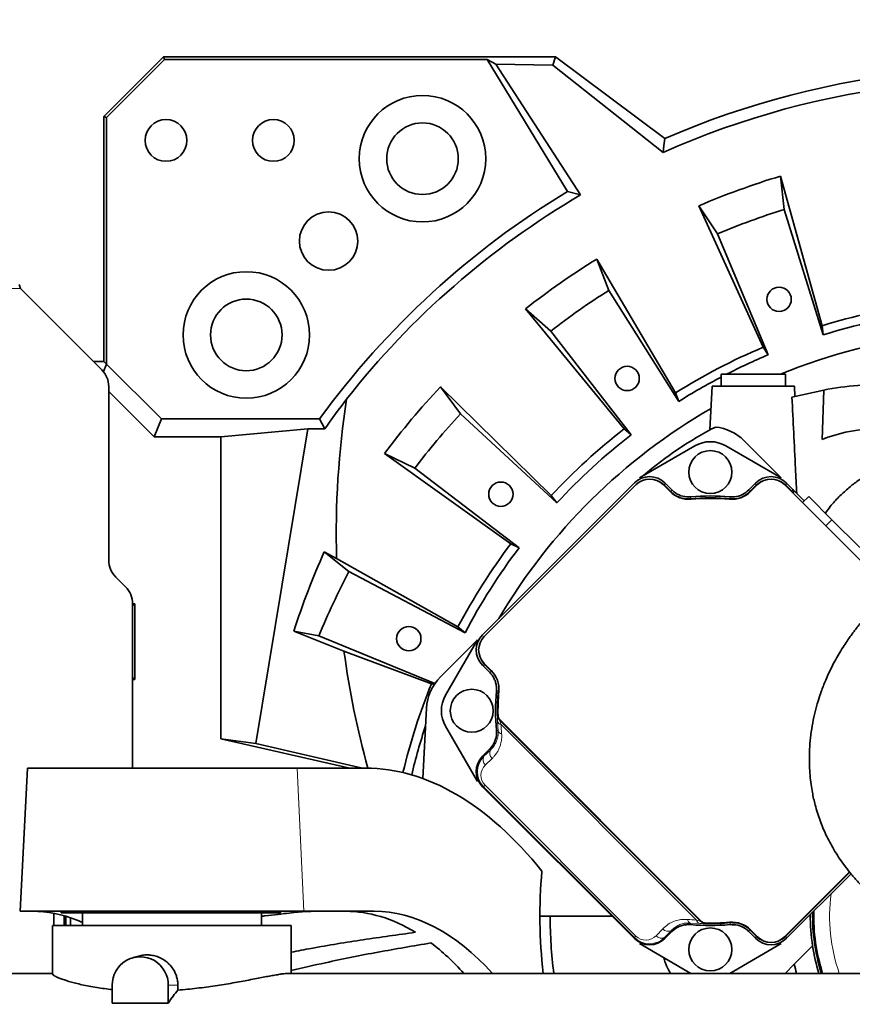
# Model space of a CAD drawing. Header units: millimetres. Extents: x 0 to 14900, y 0 to 10500.
# Tile 38 of 58: x 10488 to 10837, y 5710 to 6122. Entities that reach past the tile are written whole.
import ezdxf

# ---------------------------------------------------------------- set-up
doc = ezdxf.new("R2010")
doc.units = ezdxf.units.MM
doc.header["$LTSCALE"] = 25
doc.styles.add('SLDTEXTSTYLE0', font='TXT', dxfattribs={"width": 0.605})
doc.dimstyles.new('SLDDIMSTYLE1', dxfattribs={"dimtxt": 87.5, "dimasz": 87.5, "dimexe": 0, "dimexo": 0.0625, "dimgap": 21.875, "dimtad": 1, "dimdec": 4, "dimlfac": 25, "dimzin": 12, "dimdsep": 46, "dimtxsty": 'SLDTEXTSTYLE0', "dimsah": 1, "dimcen": 0.09, "dimadec": 1, "dimazin": 3, "dimtfac": 1, "dimtofl": 0, "dimtmove": 0, "dimatfit": 3, "dimfxl": 1, "dimfrac": 2, "dimtolj": 1, "dimtzin": 12, "dimarcsym": 0})

# ---------------------------------------------------------------- blocks, each defined once
blk = doc.blocks.new('_D_6')
at = {"color": 7, "linetype": 'Continuous', "lineweight": 0}
for p, q in [((7841.41, 6286.05), (7563.2, 6335.1)), ((12219.02, 5746.7), (14288.72, 5746.7))]:
    blk.add_line(p, q, dxfattribs=at)
at = {"color": 7, "linetype": 'Continuous', "lineweight": 18}
blk.add_arc((10900.22, 5746.7), 3351, 0, 170, dxfattribs=at)
for points in [[(7600.13, 6328.59), (7628.73, 6412.23), (7604.17, 6416.89)], [(14251.22, 5746.7), (14262.57, 5834.35), (14237.57, 5834.03)]]:
    blk.add_solid(points, dxfattribs=at)
at = {"color": 7, "linetype": 'Continuous', "lineweight": 18, "insert": (11078.26, 9208.14), "char_height": 87.5, "attachment_point": 1, "rotation": 355, "style": 'SLDTEXTSTYLE0'}
blk.add_mtext('170°', dxfattribs=at)
blk = doc.blocks.new('_D_7')
at = {"color": 7, "linetype": 'Continuous', "lineweight": 0}
for p, q in [((12219.02, 5746.7), (14288.59, 5746.7)), ((7841.41, 5207.35), (7563.33, 5158.31))]:
    blk.add_line(p, q, dxfattribs=at)
at = {"color": 7, "linetype": 'Continuous', "lineweight": 18}
blk.add_arc((10900.22, 5746.7), 3350.87, 190, 0, dxfattribs=at)
for points in [[(14251.09, 5746.7), (14237.45, 5659.37), (14262.44, 5659.04)], [(7600.26, 5164.82), (7604.29, 5076.53), (7628.86, 5081.19)]]:
    blk.add_solid(points, dxfattribs=at)
at = {"color": 7, "linetype": 'Continuous', "lineweight": 18, "insert": (11058.59, 2510.11), "char_height": 87.5, "attachment_point": 1, "rotation": 5, "style": 'SLDTEXTSTYLE0'}
blk.add_mtext('170°', dxfattribs=at)

msp = doc.modelspace()

# ---------------------------------------------------------------- linework, layer by layer
at = {"color": 7, "linetype": 'Continuous', "lineweight": 35}
for p, q in [((10523.2182389, 6081.6968502), (10548.2182389, 6106.6968502)), ((10548.2182389, 6106.6968502), (10548.6523992, 6105.6486946)), ((10548.2182389, 6106.6968502), (10712.4828208, 6106.6968502)), ((10711.3423337, 6103.2698411), (10712.4828208, 6106.6968502)), ((10712.4828208, 6106.6968502), (10758.2182909, 6072.4646174)), ((10548.6523992, 6105.6486946), (10524.2663945, 6081.2626899)), ((10548.6523992, 6105.6486946), (10683.8439329, 6105.6486946)), ((10717.4361775, 6050.2351042), (10683.8439329, 6105.6486946)), ((10687.4205011, 6103.6344152), (10683.8439329, 6105.6486946)), ((10722.9314226, 6048.8626246), (10687.4205011, 6103.6344152)), ((10687.4205011, 6103.6344152), (10711.3423337, 6103.2698411)), ((10711.3423337, 6103.2698411), (10757.5567837, 6066.6694735)), ((10524.2663945, 6081.2626899), (10523.2182389, 6081.6968502)), ((10523.2182389, 6081.6968502), (10523.2182389, 5979.0556057)), ((10524.2663945, 5978.0074501), (10524.2663945, 6081.2626899)), ((10806.7761053, 6056.7499411), (10808.2903507, 6042.7530329)), ((10824.1875701, 5994.0368764), (10806.7761053, 6056.7499411)), ((10722.9314226, 6048.8626246), (10717.4361775, 6050.2351042)), ((10780.3378408, 6032.5791514), (10772.5007809, 6044.2747433)), ((10772.5007809, 6044.2747433), (10799.474006, 5985.0418747)), ((10808.2903507, 6042.7530329), (10824.6001373, 5990.226936)), ((10801.6069437, 5981.8580979), (10780.3378408, 6032.5791514)), ((10729.7124239, 6022.0005344), (10734.797739, 6008.8724749)), ((10762.7619429, 5965.9307843), (10729.7124239, 6022.0005344)), ((10522.2893067, 5975.6257823), (10488.2182389, 6009.6968502)), ((10734.797739, 6008.8724749), (10764.1465374, 5962.3574447)), ((10710.4308821, 5991.810618), (10699.8338216, 6001.0793119)), ((10699.8338216, 6001.0793119), (10741.2185509, 5950.8459388)), ((10744.1028325, 5948.3226915), (10710.4308821, 5991.810618)), ((10824.1875701, 5994.0368764), (10824.6001373, 5990.226936)), ((10799.474006, 5985.0418747), (10801.6069437, 5981.8580979)), ((10523.2182389, 5979.0556057), (10518.8594834, 5979.0556057)), ((10524.2663945, 5978.0074501), (10523.2182389, 5979.0556057)), ((10524.3224848, 5978.0074501), (10523.005606, 5974.8282235)), ((10524.3224848, 5978.0074501), (10524.2663945, 5978.0074501)), ((10547.3101337, 5955.0198012), (10524.3224848, 5978.0074501)), ((10781.8454323, 5973.6968502), (10781.8454323, 5968.6968502)), ((10788.4412707, 5973.6968502), (10781.8454323, 5973.6968502)), ((10808.8454323, 5973.6968502), (10788.4412707, 5973.6968502)), ((10808.8454323, 5968.6968502), (10808.8454323, 5973.6968502)), ((10525.2182389, 5895.8389858), (10525.2182389, 5968.5547145)), ((10544.2058878, 5947.5254888), (10525.2182389, 5966.5131377)), ((10664.2684319, 5968.4896366), (10672.578261, 5957.1250813)), ((10710.7037351, 5922.8842619), (10664.2684319, 5968.4896366)), ((10762.7619429, 5965.9307843), (10764.1465374, 5962.3574447)), ((10778.1358012, 5968.6968502), (10777.1764019, 5950.3904216)), ((10778.1358012, 5968.6968502), (10812.5550634, 5968.6968502)), ((10811.5390084, 5964.1110796), (10824.8702609, 5967.1202933)), ((10812.7781585, 5964.4399415), (10812.5550634, 5968.6968502)), ((10824.8702609, 5967.1202933), (10824.2308552, 5946.4404683)), ((10547.3101337, 5955.0198012), (10544.2058878, 5947.5254888)), ((10547.3101337, 5955.0198012), (10613.6064776, 5955.0198012)), ((10615.7415624, 5950.8440402), (10613.6064776, 5955.0198012)), ((10672.578261, 5957.1250813), (10712.965999, 5919.7910403)), ((10608.6928934, 5950.8440402), (10572.1340733, 5947.5254888)), ((10608.6928934, 5950.8440402), (10586.8612959, 5818.9729171)), ((10615.7415624, 5950.8440402), (10608.6928934, 5950.8440402)), ((10741.2185509, 5950.8459388), (10744.1028325, 5948.3226915)), ((10544.2058878, 5947.5254888), (10572.1340733, 5947.5254888)), ((10572.1340733, 5820.9347175), (10572.1340733, 5947.5254888)), ((10807.0439171, 5930.3140514), (10791.4875679, 5945.8704006)), ((10770.8454323, 5943.7077029), (10747.6469475, 5930.3140514)), ((10807.0439171, 5930.3140514), (10783.8454323, 5943.7077029)), ((10653.4576181, 5934.3379865), (10640.8227292, 5940.5481362)), ((10640.8227292, 5940.5481362), (10693.7986617, 5902.7375799)), ((10697.2377283, 5901.0468171), (10653.4576181, 5934.3379865)), ((10745.5265964, 5928.1937003), (10681.8850475, 5864.5521515)), ((10746.2327339, 5927.4856243), (10682.5931236, 5863.846014)), ((10760.4897808, 5924.5422858), (10757.5464424, 5927.4856243)), ((10761.1973922, 5925.248888), (10758.2525799, 5928.1937003)), ((10760.8962971, 5924.4144645), (10758.2525799, 5927.0581816)), ((10796.4382846, 5928.1937003), (10793.4934723, 5925.248888)), ((10796.4382846, 5927.0581816), (10793.7945675, 5924.4144645)), ((10797.1444221, 5927.4856243), (10794.2010837, 5924.5422858)), ((10853.251263, 5882.692492), (10808.4581306, 5927.4856243)), ((10811.9812124, 5925.3767561), (10809.1642682, 5928.1937003)), ((10811.5325956, 5924.6898541), (10809.1642682, 5927.0581816)), ((10811.9812124, 5925.3767561), (10816.693412, 5920.6645565)), ((10710.7037351, 5922.8842619), (10712.965999, 5919.7910403)), ((10811.9933414, 5923.9748795), (10811.981322, 5923.962433)), ((10818.5647324, 5922.5358768), (10815.9863052, 5919.9574497)), ((10818.5647324, 5922.5358768), (10828.3076343, 5912.7929749)), ((10828.3076343, 5912.7929749), (10839.9668227, 5901.1337865)), ((10693.7986617, 5902.7375799), (10697.2377283, 5901.0468171)), ((10615.5520896, 5899.3422493), (10625.8720713, 5891.0373515)), ((10620.6971528, 5896.5885407), (10615.5520896, 5899.3422493)), ((10671.5606276, 5867.8308585), (10620.6971528, 5896.5885407)), ((10532.2893067, 5884.6257823), (10528.1471711, 5888.767918)), ((10625.8720713, 5891.0373515), (10674.5463914, 5865.4285528)), ((10536.0931255, 5877.5717368), (10535.2182244, 5877.5717368)), ((10536.0931255, 5877.5717368), (10535.2182389, 5876.6968502)), ((10535.2182389, 5808.6968502), (10535.2182389, 5877.5547145)), ((10536.0931255, 5845.8219635), (10536.0931255, 5877.5717368)), ((10671.5606276, 5867.8308585), (10674.5463914, 5865.4285528)), ((10613.3006827, 5864.0779215), (10602.8518005, 5866.1424157)), ((10602.8518005, 5866.1424157), (10623.8142553, 5857.7034694)), ((10661.9473219, 5844.176056), (10613.3006827, 5864.0779215)), ((10664.2083473, 5846.8754512), (10679.7646965, 5862.4318004)), ((10679.7646965, 5862.4318004), (10666.371045, 5839.2333156)), ((10623.8142553, 5857.7034694), (10660.4459255, 5843.995303)), ((10681.8850475, 5851.826168), (10684.8298598, 5848.8813557)), ((10682.5931236, 5852.5323055), (10685.536462, 5849.588967)), ((10683.0205663, 5851.826168), (10685.6642834, 5849.1824508)), ((10536.0931255, 5845.8219635), (10535.2182389, 5846.6968502)), ((10535.2182389, 5845.8219635), (10536.0931255, 5845.8219635)), ((10660.4459255, 5843.995303), (10661.6654765, 5843.754261)), ((10656.834594, 5804.3321506), (10658.3778922, 5833.7800347)), ((10666.371045, 5826.2333156), (10679.7646965, 5803.0348308)), ((10688.9570846, 5829.1977817), (10773.8098984, 5744.344968)), ((10773.442966, 5744.4332055), (10689.0453221, 5828.8308494)), ((10572.1340733, 5820.9347175), (10626.2176649, 5808.6968502)), ((10586.8612959, 5818.9729171), (10572.1340733, 5820.9347175)), ((10631.5752609, 5808.6968502), (10586.8612959, 5818.9729171)), ((10684.8298598, 5816.5852755), (10681.8850475, 5813.6404633)), ((10491.2182389, 5808.6968502), (10488.0737722, 5748.6968502)), ((10604.1950945, 5808.6968502), (10491.2182389, 5808.6968502)), ((10632.8639598, 5808.6968502), (10604.1950945, 5808.6968502)), ((10681.8850475, 5800.9144797), (10745.5265964, 5737.2729309)), ((10808.4581306, 5737.9810069), (10835.6670147, 5765.1898909)), ((10809.1642682, 5738.4084496), (10835.7886376, 5765.0328191)), ((10809.1642682, 5737.2729309), (10836.3010649, 5764.4097276)), ((10488.0737722, 5748.6968502), (10606.9714938, 5748.6968502)), ((10502.2182389, 5742.6968502), (10502.2182389, 5747.8758595)), ((10505.2182389, 5748.6968502), (10505.2182389, 5748.0468502)), ((10597.2182389, 5748.0468502), (10505.2182389, 5748.0468502)), ((10514.2182389, 5748.0468502), (10514.2182389, 5742.6968502)), ((10589.2182389, 5742.6968502), (10589.2182389, 5748.0468502)), ((10597.2182389, 5748.0468502), (10597.2182389, 5748.6968502)), ((10606.9714938, 5748.6968502), (10636.4252887, 5748.6968502)), ((10506.5888976, 5742.6968502), (10506.5888976, 5746.8452554)), ((10507.2182389, 5742.6968502), (10507.2182389, 5746.6616589)), ((10509.2082389, 5746.0215934), (10509.2082389, 5742.6968502)), ((10509.2182389, 5746.0181467), (10509.2182389, 5742.6968502)), ((10736.1026771, 5746.6968502), (10705.9182389, 5746.6968502)), ((10501.7182389, 5742.6968502), (10501.7182389, 5722.367321)), ((10601.7182389, 5742.6968502), (10501.7182389, 5742.6968502)), ((10601.7182389, 5722.6968502), (10601.7182389, 5742.6968502)), ((10758.2525799, 5737.2729309), (10761.1973922, 5740.2177432)), ((10793.4934723, 5740.2177432), (10796.4382846, 5737.2729309)), ((10793.7945675, 5741.0521668), (10796.4382846, 5738.4084496)), ((10794.2010837, 5740.9243454), (10797.1444221, 5737.9810069)), ((10747.6469475, 5735.1525798), (10769.2209041, 5722.6968502)), ((10785.4699605, 5722.6968502), (10807.0439171, 5735.1525798)), ((10820.1942064, 5734.1607335), (10812.5173972, 5726.4839243)), ((10538.2706101, 5730.042527), (10535.5172449, 5729.3264286)), ((10812.5173972, 5726.4839243), (10808.7303231, 5722.6968502)), ((10501.7182389, 5722.6968502), (10445.0537052, 5722.6968502)), ((10885.6450712, 5722.6968502), (10600.5647503, 5722.6968502)), ((10526.6733767, 5717.6968502), (10526.6733767, 5710.1897071)), ((10550.1488574, 5710.1897071), (10550.1488574, 5717.6968502)), ((10554.210775, 5717.6968502), (10554.210775, 5715.6826973)), ((10526.6733767, 5710.1897071), (10550.1488574, 5710.1897071))]:
    msp.add_line(p, q, dxfattribs=at)
at = {"color": 8, "linetype": 'Continuous', "lineweight": 18}
for p, q in [((10488.2182389, 6009.6968502), (10276.0262354, 6009.6968502)), ((10758.2525799, 5928.1937003), (10758.2525799, 5927.0581816)), ((10796.4382846, 5927.0581816), (10796.4382846, 5928.1937003)), ((10809.1642682, 5928.1937003), (10809.1642682, 5927.0581816)), ((10811.9568559, 5925.3515343), (10811.9812124, 5925.3767561)), ((10828.3076343, 5912.7929749), (10825.7292072, 5910.2145477)), ((10683.0205663, 5851.826168), (10681.8850475, 5851.826168)), ((10688.1364815, 5830.8762224), (10688.167417, 5830.8898542)), ((10688.3951302, 5824.3478386), (10688.1555685, 5828.2893731)), ((10689.0143776, 5828.8176541), (10773.4297708, 5744.402261)), ((10771.5507587, 5745.0392785), (10689.6513952, 5826.9386421)), ((10681.8850475, 5813.6404633), (10682.4643448, 5813.6404633)), ((10682.4643448, 5813.6404633), (10685.3275837, 5816.4054609)), ((10685.948581, 5812.7844636), (10683.0853421, 5810.019466)), ((10606.9714938, 5748.6968502), (10604.1950945, 5808.6968502)), ((10682.3136254, 5800.9144797), (10681.8850475, 5800.9144797)), ((10682.3136254, 5800.9144797), (10682.9346227, 5801.535477)), ((10745.5265964, 5737.7015088), (10682.3136254, 5800.9144797)), ((10682.9346227, 5801.535477), (10746.1475936, 5738.322506)), ((10772.9014897, 5743.5434518), (10768.9599552, 5743.7830136)), ((10775.5019709, 5743.5553003), (10775.4883391, 5743.5243649)), ((10754.6315827, 5738.4732254), (10757.3965803, 5741.3364643)), ((10761.0175775, 5740.715467), (10758.2525799, 5737.8522282)), ((10745.5265964, 5737.7015088), (10746.1475936, 5738.322506)), ((10745.5265964, 5737.2729309), (10745.5265964, 5737.7015088)), ((10758.2525799, 5737.8522282), (10758.2525799, 5737.2729309)), ((10796.4382846, 5737.2729309), (10796.4382846, 5738.4084496)), ((10809.1642682, 5738.4084496), (10809.1642682, 5737.2729309)), ((10554.210775, 5717.6968502), (10550.1488574, 5717.6968502))]:
    msp.add_line(p, q, dxfattribs=at)
at = {"color": 7, "linetype": 'Continuous', "lineweight": 35, "flags": 128}
msp.add_lwpolyline([(10758.2182909, 6072.4646174), (10757.8853207, 6069.5744368), (10757.5567837, 6066.6694735)], dxfattribs=at)
at = {"color": 8, "linetype": 'Continuous', "lineweight": 18, "flags": 128}
for points in [[(10760.8962971, 5924.4144645), (10761.0464074, 5924.831083), (10761.1973922, 5925.248888)], [(10793.4934723, 5925.248888), (10793.6444572, 5924.831083), (10793.7945675, 5924.4144645)], [(10769.1750635, 5922.3616877), (10769.0603432, 5922.000623), (10768.9116646, 5921.5307724)], [(10785.7791999, 5921.5307724), (10785.664919, 5921.8921131), (10785.515801, 5922.3616877)], [(10684.8298598, 5848.8813557), (10685.2476649, 5849.0323405), (10685.6642834, 5849.1824508)], [(10688.5479755, 5841.1670832), (10688.1866348, 5841.0528023), (10687.7170602, 5840.9036843)], [(10689.0453221, 5828.8308494), (10689.0192201, 5828.8197192), (10689.0143776, 5828.8176541)], [(10687.7170602, 5824.5629469), (10688.0781249, 5824.4482265), (10688.3951302, 5824.3478386)], [(10685.3275837, 5816.4054609), (10685.1621361, 5816.4651624), (10684.8298598, 5816.5852755)], [(10773.4297708, 5744.402261), (10773.4318359, 5744.4071035), (10773.442966, 5744.4332055)], [(10785.515801, 5743.1049436), (10785.6305213, 5743.4660082), (10785.7791999, 5743.9358588)], [(10761.1973922, 5740.2177432), (10761.0772791, 5740.5500195), (10761.0175775, 5740.715467)], [(10793.7945675, 5741.0521668), (10793.6444572, 5740.6355482), (10793.4934723, 5740.2177432)]]:
    msp.add_lwpolyline(points, dxfattribs=at)
at = {"color": 7, "linetype": 'Continuous', "lineweight": 35}
for centre, radius in [((10656.7136673, 6064.0381863), 26.5), ((10549.2182389, 6071.6968502), 8.75), ((10594.2182389, 6071.6968502), 8.75), ((10656.7136673, 6064.0381863), 15), ((10617.3755264, 6029.5395626), 12.25), ((10582.8769028, 5990.2014218), 26.5), ((10806.1626995, 6005.1123209), 5.1), ((10582.8769028, 5990.2014218), 15), ((10742.4847189, 5971.9636623), 5.1), ((10777.3454323, 5932.7333156), 9), ((10689.5560171, 5923.4634428), 5.1), ((10650.9835975, 5862.9168721), 5.1), ((10677.3454323, 5832.7333156), 9), ((10777.3454323, 5732.7333156), 9)]:
    msp.add_circle(centre, radius, dxfattribs=at)
at = {"color": 7, "linetype": 'Continuous', "lineweight": 18}
for radius in [3056, 1109]:
    msp.add_arc((10900.2182389, 5746.6968502), radius, 190, 170, dxfattribs=at)
at = {"color": 7, "linetype": 'Continuous', "lineweight": 35}
for centre, radius, start, end in [((10900.2182389, 5746.6968502), 355.3711066, 77.554426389, 113.552058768), ((10900.2182389, 5746.6968502), 350.3352259, 78.564005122, 114.029950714), ((10900.2182389, 5746.6968502), 323.8276572, 106.771473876, 113.228526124), ((10900.2182389, 5746.6968502), 354.3229511, 121.055149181, 143.98857695), ((10900.2182389, 5746.6968502), 350.3352259, 120.401016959, 141.798008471), ((10900.2182389, 5746.6968502), 310, 107.25, 112.75), ((10900.2182389, 5746.6968502), 323.8276572, 121.771473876, 128.228526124), ((10900.2182389, 5746.6968502), 310, 122.25, 127.75), ((10900.2182389, 5746.6968502), 258.7619586, 97.912922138, 107.087077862), ((10900.2182389, 5746.6968502), 255, 97.75, 107.25), ((10900.2182389, 5746.6968502), 245.5, 80.852896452, 112.38532819), ((10900.2182389, 5746.6968502), 258.7619586, 112.912922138, 122.087077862), ((10900.2182389, 5746.6968502), 255, 112.75, 117.102103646), ((10515.2182389, 5968.5547145), 10, 0, 45), ((10900.2182389, 5746.6968502), 255, 117.658918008, 122.25), ((10900.2182389, 5746.6968502), 323.8276572, 136.771473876, 143.228526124), ((10853.5142087, 5809.1891592), 160.507691, 90, 100.279979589), ((10900.2182389, 5746.6968502), 245.5, 119.951266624, 149.461811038), ((10900.2182389, 5746.6968502), 310, 137.25, 142.75), ((10900.2182389, 5746.6968502), 258.7619586, 127.912922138, 137.087077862), ((10853.5142087, 5809.1891592), 160.507691, 117.460635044, 130.478648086), ((10777.3454323, 5931.728265), 20, 45, 83.821843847), ((10847.4531277, 5887.4175129), 63.4269912, 93, 111.476897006), ((10900.2182389, 5746.6968502), 255, 127.75, 137.25), ((10777.3454323, 5932.4493726), 13, 60, 120), ((10751.8895881, 5921.82877), 8, 45, 135), ((10802.8012764, 5921.82877), 8, 45, 135), ((10768.2679554, 5932.3204604), 11, 225, 275.2081805), ((10786.4229091, 5932.3204604), 11, 264.7918195, 315), ((10777.3454323, 5832.7333156), 89.197067, 84.57446054, 95.42553946), ((10777.3454323, 5832.7333156), 90, 84.791410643, 95.208589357), ((10777.3454323, 5832.7333156), 89, 84.7918195, 95.2081805), ((10900.2182389, 5746.6968502), 258.7619586, 142.912922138, 152.087077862), ((10900.2182389, 5746.6968502), 255, 142.75, 152.25), ((10535.2182389, 5895.8389858), 10, 180, 225), ((10900.2182389, 5746.6968502), 310, 152.25, 157.75), ((10525.2182389, 5877.5547145), 10, 0, 45), ((10688.2499778, 5858.1891597), 8, 135, 225), ((10678.3504829, 5832.7333156), 20, 135, 177), ((10677.7582874, 5841.8107924), 11, 354.7918195, 45), ((10900.2182389, 5746.6968502), 258.7619586, 157.912922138, 166.563109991), ((10677.6293753, 5832.7333156), 13, 150, 210), ((10777.3454323, 5832.7333156), 90, 174.791410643, 185.208589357), ((10777.3454323, 5832.7333156), 89.197067, 174.57446054, 181.184232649), ((10777.3454323, 5832.7333156), 89, 174.7918195, 181.397181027), ((10690.3712982, 5830.6119953), 2, 181.397181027, 225), ((10900.2182389, 5746.6968502), 255, 161.789110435, 166.584165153), ((10915.9182389, 5746.6968502), 210, 174.859358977, 186.562427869), ((10900.2182389, 5746.6968502), 81, 179.55257825, 188.903275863), ((10900.2182389, 5746.6968502), 80, 178.820334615, 197.457603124), ((10900.2182389, 5746.6968502), 79.54603, 178.47853284, 197.560465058), ((10900.2182389, 5746.6968502), 190, 180, 187.256747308), ((10777.3454323, 5832.7333156), 90, 264.791410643, 275.208589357), ((10775.2241119, 5745.7591815), 2, 225, 268.602818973), ((10777.3454323, 5832.7333156), 89, 268.602818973, 275.2081805), ((10777.3454323, 5832.7333156), 89.197067, 268.81576735, 275.42553946), ((10786.4229091, 5733.1461708), 11, 45, 95.2081805), ((10802.8012764, 5743.6378612), 8, 225, 315), ((10900.2182389, 5746.6968502), 81, 188.903275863, 197.235285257), ((10538.4111171, 5717.8944715), 11.7394039, 359.035436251, 180.964563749), ((10777.3454323, 5733.7383662), 20, 192.939433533, 213.509538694), ((10900.2182389, 5746.6968502), 90, 192.97865607, 195.466009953)]:
    msp.add_arc(centre, radius, start, end, dxfattribs=at)
at = {"color": 8, "linetype": 'Continuous', "lineweight": 18}
for centre, radius, start, end in [((10813.3955355, 5923.9622176), 2, 136, 158.665124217), ((10811.2498622, 5924.6444266), 0.9999207, 316.004263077, 45.004617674), ((10691.1363102, 5830.9390503), 3.0004866, 181.199817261, 224.992756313), ((10689.9246627, 5828.7448837), 1.8267961, 194.439021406, 261.396926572), ((10690.0700374, 5824.8751595), 1.755956, 197.475874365, 263.8340527), ((10684.7511018, 5812.1688909), 2.7193349, 147.237933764, 232.225058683), ((10687.6143406, 5814.9338885), 2.7193349, 147.237933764, 232.225058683), ((10900.2182389, 5746.6968502), 72.8891651, 172.63627431, 199.224294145), ((10769.4872762, 5745.4579208), 1.755956, 186.1659473, 252.524125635), ((11123.8104337, 5855.9812548), 372.1656988, 197.546149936, 197.655667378), ((10773.3570004, 5745.312546), 1.8267961, 188.603073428, 255.560978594), ((10775.5511669, 5746.5241936), 3.0004866, 225.007243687, 268.800182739), ((10759.5460052, 5743.002224), 2.7193349, 217.774941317, 302.762066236), ((10756.7810075, 5740.1389851), 2.7193349, 217.774941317, 302.762066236)]:
    msp.add_arc(centre, radius, start, end, dxfattribs=at)
at = {"color": 7, "linetype": 'Continuous', "lineweight": 35}
for centre, major_axis, ratio, start_param, end_param in [((10900.2182389, 5751.9138285), (0, 347.1577287), 0.9998870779, 0.9159107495, 0.9606035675), ((10900.2182389, 5906.7239815), (0, 322.2081748), 0.8679465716, 1.3941142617, 1.6022577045), ((10751.8895881, 5921.8268312), (0, 9.0027417), 0.9996954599, 5.497939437, 7.0684311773), ((10751.8895881, 5920.6913125), (0, 9.0027417), 0.9996954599, 5.497939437, 5.8211856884), ((10802.8012764, 5921.8268312), (0, 9.0027417), 0.9996954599, 5.497939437, 7.0684311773), ((10802.8012764, 5920.6913125), (0, 9.0027417), 0.9996954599, 0.4619996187, 0.7852458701), ((10802.8012764, 5920.6913125), (0, 9.0027417), 0.9996954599, 5.497939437, 5.8211856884), ((10811.2740016, 5924.6695379), (-0.6947642, -0.7194494), 0.9998476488, 1.5707963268, 3.1241420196), ((10900.2182389, 5770.7556469), (0, 313.1302409), 0.997043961, 1.1476306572, 1.2612534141), ((10688.2519167, 5858.1891597), (-9.0027417, 0), 0.9996954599, 5.497939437, 7.0684311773), ((10900.2182389, 5906.7239815), (0, 322.2081748), 0.8679465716, 1.7235286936, 1.8799547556), ((10689.3874354, 5858.1891597), (-9.0027417, 0), 0.9996954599, 0.4619996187, 0.7852458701), ((10688.2519167, 5807.2774715), (-9.0027417, 0), 0.9996954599, 5.497939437, 7.0684311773), ((10646.5157205, 5578.6968502), (-18.9779074, 229.7806958), 0.5291155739, 5.6167055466, 6.2395127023), ((10483.3037931, 5578.6968502), (14.027149, 169.8379056), 0.5291155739, 6.0912203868, 6.3039404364), ((10634.5964652, 5578.6968502), (-14.027149, 169.8379056), 0.5291155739, 5.9161472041, 6.2395127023), ((10646.5157205, 5578.6968502), (-14.027149, 169.8379056), 0.5291155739, 5.6791432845, 6.2395127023), ((10634.5964652, 5578.6968502), (-14.027149, 169.8379056), 0.5291155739, 5.6791432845, 5.8421553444), ((10751.8895881, 5743.6398), (0, -9.0027417), 0.9996954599, 5.497939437, 7.0684311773), ((10802.8012764, 5744.7753187), (0, -9.0027417), 0.9996954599, 5.497939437, 5.8211856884), ((10802.8012764, 5743.6398), (0, -9.0027417), 0.9996954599, 5.497939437, 7.0684311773), ((10802.8012764, 5744.7753187), (0, -9.0027417), 0.9996954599, 0.4619996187, 0.7852458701), ((10566.7367735, 5552.6968502), (0, 170), 0.2591861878, 0.2882589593, 0.3859836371)]:
    msp.add_ellipse(centre, major_axis=major_axis, ratio=ratio, start_param=start_param, end_param=end_param, dxfattribs=at)
at = {"color": 8, "linetype": 'Continuous', "lineweight": 18}
for centre, major_axis, ratio, start_param, end_param in [((10774.793719, 5830.1816024), (60.2526109, 60.2526109), 0.9998476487, 2.3941888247, 2.438982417), ((10688.8299674, 5807.2774715), (8.4525741, 3.450243), 0.9834151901, 1.9629149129, 3.5334066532), ((10687.3299674, 5805.7774715), (5.6840931, 2.2965227), 0.9751955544, 1.9635715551, 3.5340632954), ((10774.793719, 5830.1816024), (60.2526109, 60.2526109), 0.9998476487, 3.8442028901, 3.8889964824), ((10751.8895881, 5744.2178508), (3.450243, 8.4525741), 0.9834151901, 2.749778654, 4.3202703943), ((10750.3895881, 5742.7178508), (2.2965227, 5.6840931), 0.9751955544, 2.7491220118, 4.3196137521)]:
    msp.add_ellipse(centre, major_axis=major_axis, ratio=ratio, start_param=start_param, end_param=end_param, dxfattribs=at)
at = {"color": 7, "linetype": 'Continuous', "lineweight": 35}
msp.add_open_spline([(10488.2182389, 6009.6968502), (10488.1367012, 6009.9888566), (10487.9736259, 6010.5728696), (10487.8105506, 6011.1158387), (10487.7290129, 6011.3873232)], degree=3, dxfattribs=at)
for points, knots in [([(10811.5390084, 5964.1110796), (10812.0345537, 5954.174457), (10812.7045489, 5940.7397815), (10813.3760652, 5927.3051093), (10813.5509112, 5923.8070573)], [0, 0, 0, 0, 0.739625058, 1, 1, 1, 1]), ([(10918.4828204, 5943.4835651), (10916.7758503, 5943.9398204), (10912.8367214, 5944.9927085), (10906.524546, 5945.9521811), (10899.7692694, 5946.5094294), (10892.6121271, 5946.5682873), (10885.1376954, 5946.0842939), (10877.4361888, 5944.9797497), (10871.7389226, 5943.7348575), (10867.7554837, 5942.6705193), (10865.0048705, 5941.8640216), (10861.5549804, 5940.731584), (10857.4161261, 5939.1829109), (10852.9529054, 5937.2527069), (10848.2916648, 5934.9187012), (10843.5596929, 5932.177239), (10839.0437521, 5929.1087351), (10834.8593491, 5925.7816437), (10831.1047659, 5922.2915233), (10827.9021171, 5918.8347224), (10826.2285248, 5916.4718101), (10825.5609014, 5915.5292055)], [0, 0, 0, 0, 0.057935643, 0.1336965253, 0.2078473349, 0.2767866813, 0.3615352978, 0.4422560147, 0.5147400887, 0.5358071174, 0.5637514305, 0.5991980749, 0.6417052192, 0.6907232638, 0.7360985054, 0.7852162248, 0.8378307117, 0.8795613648, 0.9233501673, 0.9694231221, 1, 1, 1, 1]), ([(10761.1973922, 5925.248888), (10761.7005723, 5924.8046589), (10763.0433769, 5923.6191731), (10765.7933817, 5922.3912486), (10768.0478369, 5922.3715413), (10769.1750635, 5922.3616877)], [0, 0, 0, 0, 0.2305598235, 0.6152802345, 1, 1, 1, 1]), ([(10785.515801, 5922.3616877), (10786.1867385, 5922.3423836), (10787.9772263, 5922.2908682), (10790.8761386, 5923.1073442), (10792.6210282, 5924.5350405), (10793.4934723, 5925.248888)], [0, 0, 0, 0, 0.2305598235, 0.6152802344, 1, 1, 1, 1]), ([(10811.8147352, 5924.1290197), (10811.8046841, 5924.1799249), (10811.7729377, 5924.34071), (10811.6734481, 5924.5356617), (10811.5652616, 5924.6540945), (10811.5325956, 5924.6898541)], [0, 0, 0, 0, 0.2443690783, 0.7718441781, 1, 1, 1, 1]), ([(10939.2182389, 5925.0462021), (10936.9220709, 5924.4788312), (10930.4685146, 5922.8841919), (10919.9964762, 5919.6028073), (10907.8319246, 5915.2406654), (10898.4408406, 5911.2266366), (10891.866813, 5908.0899653), (10888.2019667, 5906.2416631), (10885.2927031, 5904.7061033), (10883.2576889, 5903.5949965), (10881.6383413, 5902.6912642), (10879.9889164, 5901.753106), (10877.8394719, 5900.4985591), (10875.1943456, 5898.9024976), (10872.0786796, 5896.9434489), (10868.3505542, 5894.4805788), (10864.0232776, 5891.4387693), (10859.2199493, 5887.7924948), (10854.4925751, 5883.873783), (10850.2215562, 5880.0013204), (10846.6416206, 5876.4764795), (10843.7545646, 5873.411427), (10841.4742851, 5870.8254211), (10839.722623, 5868.7244322), (10838.3975534, 5867.0584025), (10837.3154621, 5865.646652), (10836.2211438, 5864.1701605), (10834.8921399, 5862.299756), (10833.2922386, 5859.9145993), (10831.579101, 5857.1679681), (10829.9041267, 5854.2569226), (10828.3625469, 5851.3451921), (10826.9561337, 5848.4501878), (10825.3958739, 5844.9365047), (10823.872926, 5841.0374069), (10822.4126715, 5836.6234252), (10821.2066454, 5832.2431012), (10820.1858418, 5827.5437117), (10819.4268889, 5822.6849115), (10818.9730003, 5817.9205751), (10818.8075892, 5813.5839012), (10818.8590103, 5809.5422902), (10819.0972538, 5805.6877886), (10819.5185962, 5801.9753557), (10820.1882039, 5797.8463284), (10821.3183586, 5792.7758519), (10823.1710734, 5786.8659141), (10825.7847681, 5780.6196621), (10829.0695916, 5774.4250186), (10832.5889536, 5769.0995998), (10835.9860889, 5764.7138544), (10838.9343673, 5761.2977115), (10841.9689272, 5758.1250589), (10844.8685825, 5755.3586813), (10847.3767719, 5753.1379424), (10849.4982005, 5751.3642419), (10851.3514619, 5749.8841165), (10853.0780211, 5748.5600161), (10854.969342, 5747.1620904), (10857.2258285, 5745.5627391), (10860.1207593, 5743.6153954), (10863.6836186, 5741.3612491), (10868.0282663, 5738.8015957), (10873.2197665, 5735.9799879), (10879.3272862, 5732.9438578), (10886.4219013, 5729.7431733), (10894.5730486, 5726.4285238), (10903.8471652, 5723.0529967), (10914.2969361, 5719.6555418), (10925.9910483, 5716.3234073), (10934.4282961, 5714.0967414), (10939.0096263, 5713.0740357), (10939.2182389, 5713.0274664)], [0, 0, 0, 0, 0.0180793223, 0.050813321, 0.0838570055, 0.1171099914, 0.1296140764, 0.1406460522, 0.1492530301, 0.1554506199, 0.158892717, 0.1638104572, 0.1703236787, 0.1784267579, 0.1881145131, 0.1993836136, 0.2138833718, 0.2303802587, 0.2480403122, 0.2640304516, 0.2781103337, 0.2902715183, 0.2999759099, 0.3079649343, 0.3142316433, 0.318768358, 0.3236816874, 0.3302803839, 0.3389352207, 0.3491858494, 0.3594544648, 0.3696113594, 0.3796463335, 0.3895284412, 0.4058347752, 0.4195674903, 0.4342855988, 0.4499846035, 0.4667999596, 0.4830483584, 0.4978177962, 0.5102047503, 0.5236463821, 0.5366822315, 0.5477817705, 0.5655512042, 0.5882684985, 0.6091601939, 0.6315737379, 0.655817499, 0.6696840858, 0.6837395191, 0.6978255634, 0.7101377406, 0.7202125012, 0.7280213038, 0.7349388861, 0.7413820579, 0.7473530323, 0.7557603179, 0.7657919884, 0.7780678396, 0.7926100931, 0.8094569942, 0.8286648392, 0.8503068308, 0.8744710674, 0.9012559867, 0.9307631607, 0.9630890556, 0.9983192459, 1, 1, 1, 1]), ([(10768.9116646, 5921.5307724), (10767.7844353, 5921.53639), (10765.5299746, 5921.5476252), (10762.7631007, 5922.7699615), (10761.4094407, 5923.9624265), (10760.8962971, 5924.4144645)], [0, 0, 0, 0, 0.3830665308, 0.766133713, 1, 1, 1, 1]), ([(10793.7945675, 5924.4144645), (10792.9221232, 5923.7006586), (10791.1772332, 5922.2730458), (10788.2658077, 5921.4524981), (10786.462714, 5921.5092565), (10785.7791999, 5921.5307724)], [0, 0, 0, 0, 0.38306655, 0.7661337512, 1, 1, 1, 1]), ([(10687.7170602, 5840.9036843), (10687.7377612, 5841.2373615), (10687.7793747, 5841.908128), (10687.7169086, 5842.8561362), (10687.5829304, 5843.7381456), (10687.3871018, 5844.5540287), (10687.1204844, 5845.3601096), (10686.786531, 5846.1386492), (10686.3913358, 5846.8811264), (10685.9360205, 5847.5855014), (10685.4204334, 5848.2607639), (10685.0271979, 5848.6739871), (10684.8298598, 5848.8813557)], [0, 0, 0, 0, 0.11441308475, 0.2299961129, 0.32454024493, 0.41974083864, 0.51701191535, 0.61499844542, 0.70954247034, 0.80474295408, 0.90201379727, 1, 1, 1, 1]), ([(10688.167417, 5830.8898542), (10688.2175348, 5830.5088515), (10688.3119326, 5829.7912258), (10688.749131, 5829.1361386), (10689.014022, 5828.8631109), (10689.0453221, 5828.8308494)], [0, 0, 0, 0, 0.4995240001, 0.9408625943, 1, 1, 1, 1]), ([(10684.8298598, 5816.5852755), (10684.9462163, 5816.7052075), (10685.2963941, 5817.0661459), (10685.7200888, 5817.5893794), (10686.1673339, 5818.2295608), (10686.5414214, 5818.8505744), (10686.9132957, 5819.6028586), (10687.2239801, 5820.392767), (10687.4455789, 5821.1373699), (10687.6256599, 5821.9594132), (10687.7349946, 5822.7918993), (10687.7735675, 5823.7096388), (10687.7359583, 5824.27757), (10687.7170602, 5824.5629469)], [0, 0, 0, 0, 0.0572241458, 0.1722175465, 0.2300266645, 0.3246505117, 0.4201985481, 0.517124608, 0.6150190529, 0.6859397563, 0.805180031, 0.9021058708, 1, 1, 1, 1]), ([(10610.5302669, 5748.6968502), (10609.660933, 5748.678298), (10607.9200912, 5748.6411473), (10604.6541523, 5748.3743444), (10600.7762026, 5747.9724835), (10596.1331199, 5747.4294413), (10592.1836903, 5746.9470885), (10589.7256926, 5746.6722389), (10589.2182389, 5746.6154962)], [0, 0, 0, 0, 0.1784814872, 0.3574093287, 0.5359164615, 0.7409022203, 0.9465092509, 1, 1, 1, 1]), ([(10769.1750635, 5743.1049436), (10768.5041261, 5743.1242476), (10766.7136382, 5743.175763), (10763.814726, 5742.359287), (10762.0698363, 5740.9315907), (10761.1973922, 5740.2177432)], [0, 0, 0, 0, 0.2305598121, 0.6152802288, 1, 1, 1, 1]), ([(10773.442966, 5744.4332055), (10773.7429136, 5744.1929841), (10774.3078704, 5743.7405227), (10775.0768838, 5743.5705223), (10775.4570496, 5743.5569089), (10775.5019709, 5743.5553003)], [0, 0, 0, 0, 0.4995240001, 0.9408625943, 1, 1, 1, 1]), ([(10793.4934723, 5740.2177432), (10792.9902922, 5740.6619723), (10791.6474876, 5741.8474581), (10788.8974828, 5743.0753826), (10786.6430277, 5743.0950899), (10785.515801, 5743.1049436)], [0, 0, 0, 0, 0.2305598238, 0.6152802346, 1, 1, 1, 1]), ([(10785.7791999, 5743.9358588), (10786.906423, 5743.9302418), (10789.160871, 5743.9190078), (10791.9277479, 5742.6966803), (10793.281414, 5741.5042124), (10793.7945675, 5741.0521668)], [0, 0, 0, 0, 0.3830644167, 0.7661294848, 1, 1, 1, 1]), ([(10653.7514726, 5739.8859832), (10646.4637042, 5738.8812319), (10631.8881209, 5736.8717229), (10614.5403576, 5734.0658933), (10604.5163666, 5732.0945348), (10601.7182389, 5731.5442437)], [0, 0, 0, 0, 0.4188926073, 0.8377878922, 1, 1, 1, 1]), ([(10660.2718329, 5735.4516181), (10652.882465, 5734.1967112), (10638.1036601, 5731.6868856), (10618.5759239, 5727.820277), (10606.4929299, 5724.9648389), (10601.7182389, 5723.8364898)], [0, 0, 0, 0, 0.3768835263, 0.7537705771, 1, 1, 1, 1]), ([(10538.2713947, 5730.0399176), (10538.2918314, 5730.0461485), (10538.967181, 5730.2520533), (10540.0311566, 5730.3910663), (10541.4327683, 5730.446631), (10542.4874968, 5730.3902269), (10543.8699365, 5730.2015892), (10545.2252172, 5729.8436366), (10546.5284847, 5729.3232737), (10547.4763537, 5728.8530711), (10548.3830609, 5728.3092888), (10549.2530163, 5727.687597), (10550.0737052, 5726.9938206), (10550.8377358, 5726.2326343), (10551.5410625, 5725.4063419), (10552.1802477, 5724.5133541), (10552.6939149, 5723.6470715), (10553.2280725, 5722.5686304), (10553.7431449, 5721.2058504), (10554.0605179, 5719.7616295), (10554.1927534, 5718.5681761), (10554.2047577, 5717.9877818), (10554.210775, 5717.6968502)], [0, 0, 0, 0, 0.00285237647, 0.09425920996, 0.14068493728, 0.18781852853, 0.23252033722, 0.32279507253, 0.36888410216, 0.41391300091, 0.45924553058, 0.50504288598, 0.55147394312, 0.5974089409, 0.64366026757, 0.69091647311, 0.73852492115, 0.77305737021, 0.84568118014, 0.92534830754, 0.96257968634, 1, 1, 1, 1]), ([(10501.7601037, 5722.367321), (10501.7505152, 5722.3339847), (10501.7186015, 5722.2230305), (10502.1270052, 5721.8460798), (10503.1382745, 5721.273725), (10504.821106, 5720.5701988), (10506.511408, 5719.9622759), (10508.4907211, 5719.3376495), (10510.7283143, 5718.7124899), (10513.2785356, 5718.0848294), (10516.176904, 5717.4647234), (10519.2896671, 5716.8945947), (10522.5953069, 5716.3978318), (10525.0333957, 5716.0785169), (10526.4465476, 5715.9434415), (10526.6733767, 5715.9217601)], [0, 0, 0, 0, 0.03418699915, 0.11378550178, 0.2562500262, 0.34074801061, 0.42591441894, 0.50457216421, 0.58375435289, 0.66458399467, 0.74598423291, 0.83135100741, 0.90803874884, 0.98523903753, 1, 1, 1, 1]), ([(10554.210775, 5715.6826973), (10555.5344251, 5715.7916812), (10558.1906002, 5716.0103798), (10562.1330627, 5716.4367101), (10566.0285049, 5716.9235557), (10569.8535643, 5717.4670455), (10573.5923223, 5718.0529779), (10577.2166197, 5718.6670064), (10580.6963847, 5719.292334), (10584.0147154, 5719.913938), (10587.1445252, 5720.5147583), (10590.0188099, 5721.0696208), (10592.6081927, 5721.5613699), (10594.9081927, 5721.9791299), (10596.9348665, 5722.3180396), (10598.8267819, 5722.5798087), (10600.0992352, 5722.7179726), (10600.4972544, 5722.6843226), (10600.5647089, 5722.6786198)], [0, 0, 0, 0, 0.0605119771, 0.1214296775, 0.1827215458, 0.244417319, 0.3067267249, 0.3698697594, 0.433352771, 0.4972674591, 0.5625510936, 0.6283141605, 0.6920966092, 0.7563436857, 0.8220865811, 0.8883596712, 0.9810797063, 1, 1, 1, 1])]:
    msp.add_open_spline(points, degree=3, knots=knots, dxfattribs=at)
at = {"color": 8, "linetype": 'Continuous', "lineweight": 18}
for points, knots in [([(10688.1364815, 5830.8762224), (10688.1294442, 5830.8225978), (10688.1142317, 5830.7066775), (10688.1093651, 5829.7999561), (10688.1390798, 5828.8284591), (10688.1555685, 5828.2893731)], [0, 0, 0, 0, 0.2770095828, 0.5988108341, 1, 1, 1, 1]), ([(10689.6513952, 5826.9386421), (10689.511977, 5827.3252648), (10689.2760417, 5827.9795409), (10689.0711077, 5828.6010972), (10689.0132121, 5828.7999004), (10689.014086, 5828.8132115), (10689.0143776, 5828.8176541)], [0, 0, 0, 0, 0.4500395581, 0.7615955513, 0.9204317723, 1, 1, 1, 1]), ([(10685.3275837, 5816.4054609), (10685.4393531, 5816.5151583), (10685.6629806, 5816.7346401), (10686.1111633, 5817.2288019), (10686.6478725, 5817.9136351), (10687.2224417, 5818.8357157), (10687.6247644, 5819.6731704), (10687.8947636, 5820.3870253), (10688.0891498, 5821.0091385), (10688.2598066, 5821.7269183), (10688.3828672, 5822.5542297), (10688.4423353, 5823.4240535), (10688.4109061, 5824.0391106), (10688.3951302, 5824.3478386)], [0, 0, 0, 0, 0.0574068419, 0.1148591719, 0.2443139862, 0.374596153, 0.5061768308, 0.5723711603, 0.6387709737, 0.7280527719, 0.8178734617, 0.9085815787, 1, 1, 1, 1]), ([(10689.8814329, 5823.1293618), (10689.9029556, 5822.7453267), (10689.9462064, 5821.9735919), (10689.8803425, 5820.851629), (10689.7272653, 5819.755695), (10689.4532192, 5818.5669932), (10689.0283072, 5817.3081499), (10688.4196941, 5816.0058081), (10687.8008492, 5814.9901742), (10687.2415466, 5814.2207475), (10686.8119951, 5813.6938804), (10686.3815086, 5813.2138333), (10686.0929418, 5812.927638), (10685.948581, 5812.7844636)], [0, 0, 0, 0, 0.09068824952, 0.18224193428, 0.27497364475, 0.36845741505, 0.49595461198, 0.62474601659, 0.75534799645, 0.82115748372, 0.88717201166, 0.94355575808, 1, 1, 1, 1]), ([(10757.3965803, 5741.3364643), (10758.1438769, 5742.0160677), (10759.6609274, 5743.3956974), (10762.3019498, 5744.6294975), (10765.011927, 5745.3183296), (10766.8226146, 5745.2858158), (10767.7414784, 5745.2693162)], [0, 0, 0, 0, 0.2798782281, 0.5681671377, 0.7808591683, 1, 1, 1, 1]), ([(10768.9599552, 5743.7830136), (10768.2644249, 5743.7926163), (10766.852456, 5743.8121104), (10764.9562427, 5743.3217559), (10763.2106039, 5742.5226357), (10761.9147472, 5741.6028715), (10761.2414307, 5740.9368837), (10761.0175775, 5740.715467)], [0, 0, 0, 0, 0.2090823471, 0.4244499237, 0.6526543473, 0.8845202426, 1, 1, 1, 1]), ([(10771.5507587, 5745.0392785), (10771.9211178, 5744.905627), (10772.5517119, 5744.6780644), (10773.1325718, 5744.485413), (10773.3857374, 5744.4078557), (10773.4135603, 5744.4043206), (10773.4297708, 5744.402261)], [0, 0, 0, 0, 0.4307338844, 0.7333914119, 0.8446651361, 1, 1, 1, 1]), ([(10772.9014897, 5743.5434518), (10773.4166211, 5743.5274925), (10774.3474833, 5743.4986535), (10775.290818, 5743.501163), (10775.4225731, 5743.5166396), (10775.4883391, 5743.5243649)], [0, 0, 0, 0, 0.3829439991, 0.6919944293, 1, 1, 1, 1])]:
    msp.add_open_spline(points, degree=3, knots=knots, dxfattribs=at)

# ---------------------------------------------------------------- dimensions: what is measured, and where the dimension line sits
at = {"color": 7, "linetype": 'Continuous', "lineweight": 18}
for base, line1, line2, picture, middle in [((11192.2769199, 9084.9428489), ((12169.0171131, 5746.6968502), (9631.4193648, 5746.6968502)), ((9808.0664408, 5939.2726792), (7890.6457457, 6277.3656811)), '_D_6', (11192.2769199, 9084.9428489)), ((11192.2656691, 2408.5794481), ((9808.0664408, 5554.1210211), (7890.6457457, 5216.0280192)), ((9631.4193648, 5746.6968502), (12169.0171131, 5746.6968502)), '_D_7', (11192.2656691, 2408.5794481))]:
    dim = msp.add_angular_dim_2l(base=base, line1=line1, line2=line2, dimstyle='SLDDIMSTYLE1', dxfattribs=at)
    dim.commit()
    dim.dimension.update_dxf_attribs({"geometry": picture, "text_midpoint": middle, "dimtype": 162})

doc.saveas('drawing.dxf')
